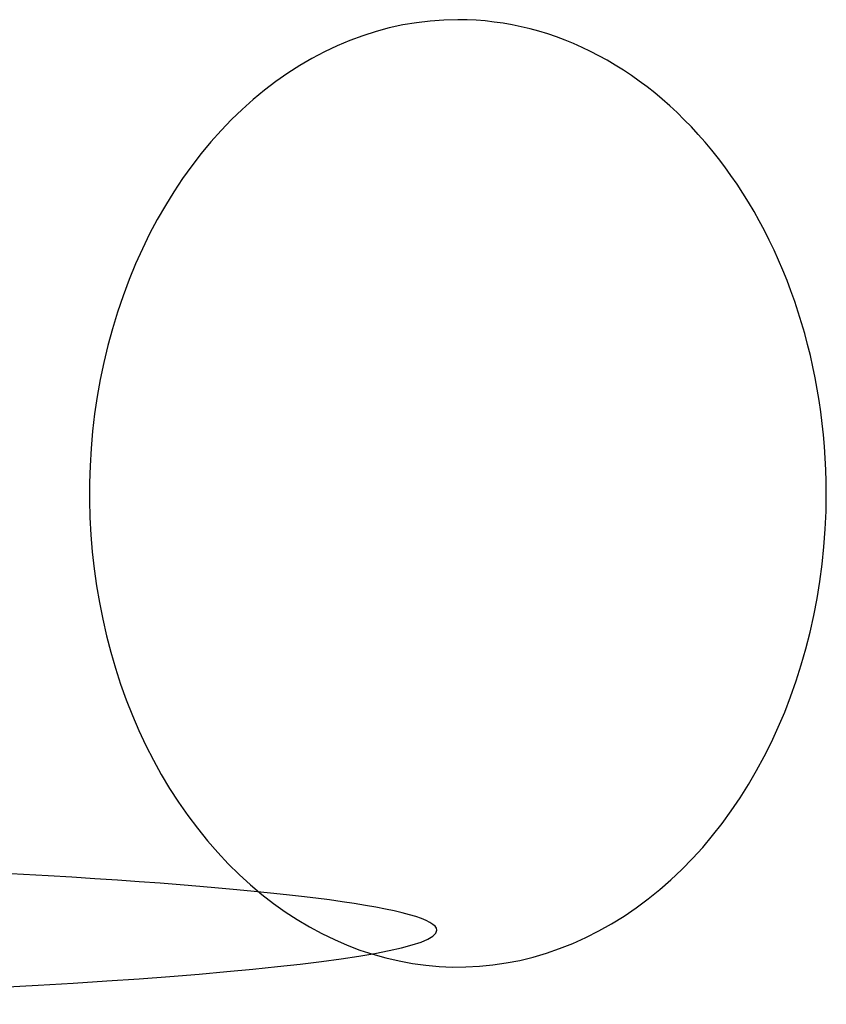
# Model space of a CAD drawing. Header units: millimetres. Extents: x -500 to 36, y -102 to 247.
# Tile 2 of 7: x -317 to -258, y -102 to -30. Entities that reach past the tile are written whole.
import ezdxf

# ---------------------------------------------------------------- set-up
doc = ezdxf.new("R2010")
doc.units = ezdxf.units.MM
doc.layers.add('Calque_1', color=7, linetype='CONTINUOUS')

msp = doc.modelspace()

# ---------------------------------------------------------------- linework, layer by layer
at = {"layer": 'Calque_1', "color": 7}
msp.add_lwpolyline([(-285.11724, -30.061094)], close=True, dxfattribs=at)
for points in [[(-285.11724, -30.061094), (-295.939338, -30.061094), (-305.695822, -38.442762), (-309.837259, -51.297738)], [(-266.197356, -40.137074), (-271.215222, -33.685532), (-278.020907, -30.061094), (-285.11724, -30.061094)], [(-258.360484, -64.46264), (-258.360484, -55.338783), (-261.179491, -46.588615), (-266.197356, -40.137074)], [(-309.837259, -51.297738), (-313.978697, -64.152715), (-311.689502, -78.949433), (-304.037124, -88.788206)], [(-274.877873, -96.245524), (-264.879558, -90.920819), (-258.360484, -78.376767), (-258.360484, -64.46264)], [(-304.037124, -88.788206), (-296.384745, -98.62698), (-284.876187, -101.57023), (-274.877873, -96.245524)], [(-316.650248, -92.134269), (-335.861505, -91.059012), (-361.91756, -90.454939), (-389.08638, -90.454939)], [(-286.64622, -96.18853), (-286.64622, -94.667887), (-297.438992, -93.209526), (-316.650248, -92.134269)], [(-349.884228, -101.485677), (-311.604964, -100.598226), (-286.64622, -98.507551), (-286.64622, -96.18853)]]:
    msp.add_open_spline(points, degree=3, dxfattribs=at)

doc.saveas('drawing.dxf')
